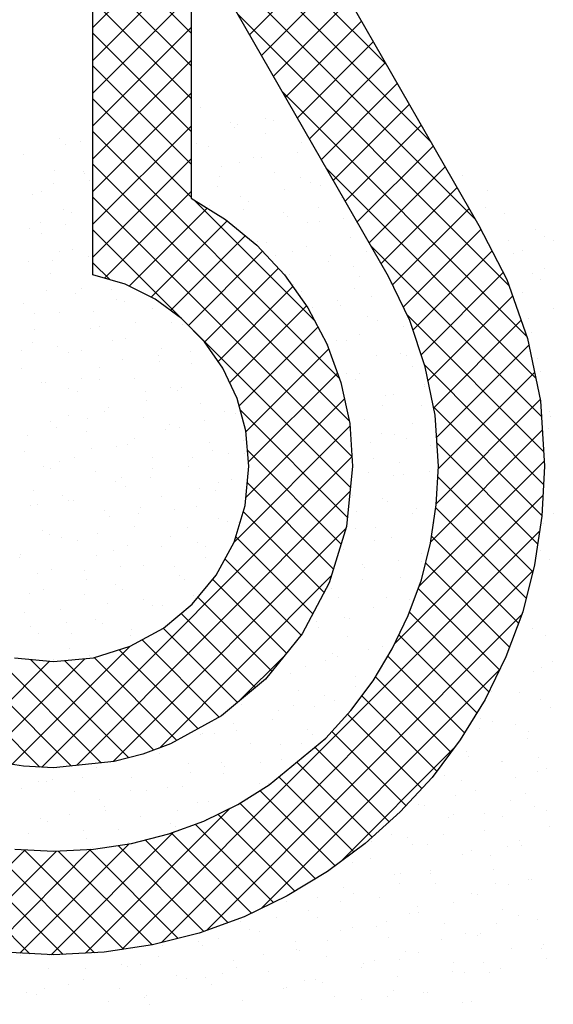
# Model space of a CAD drawing. Extents: x -33748 to 12452, y -14932 to 2888.
# Tile 4 of 194: x -32155 to -32024, y -14566 to -14323. Entities that reach past the tile are written whole.
import ezdxf

# ---------------------------------------------------------------- set-up
doc = ezdxf.new("R2010")
doc.units = 0
doc.header["$LTSCALE"] = 20
doc.layers.add('SANITAIR', color=7, linetype='CONTINUOUS')

msp = doc.modelspace()

# ---------------------------------------------------------------- linework, layer by layer
at = {"layer": 'SANITAIR', "color": 20, "linetype": 'CONTINUOUS'}
for p, q in [((-32137.23528, -14208.44774), (-32042.0197, -14373.86504)), ((-32137.23528, -14386.04467), (-32137.23528, -14208.44774)), ((-32064.28632, -14386.4364), (-32113.00486, -14301.82839)), ((-32113.00486, -14301.82839), (-32113.00486, -14367.18505)), ((-32113.00486, -14367.18505), (-32104.4951, -14372.42183)), ((-32104.4951, -14372.42183), (-32096.76879, -14378.71009)), ((-32042.0197, -14373.86504), (-32035.07684, -14387.22501)), ((-32096.76879, -14378.71009), (-32089.95479, -14386.04467)), ((-32129.2461, -14388.40019), (-32137.23528, -14386.04467)), ((-32089.95479, -14386.04467), (-32084.19227, -14394.16271)), ((-32059.04954, -14397.30684), (-32064.28632, -14386.4364)), ((-32035.07684, -14387.22501), (-32029.96892, -14401.76017)), ((-32121.91151, -14392.07006), (-32129.2461, -14388.40019)), ((-32115.36554, -14396.78626), (-32121.91151, -14392.07006)), ((-32084.19227, -14394.16271), (-32079.47607, -14403.06936)), ((-32109.73188, -14402.54877), (-32115.36554, -14396.78626)), ((-32055.25081, -14408.70302), (-32059.04954, -14397.30684)), ((-32105.14969, -14409.09475), (-32109.73188, -14402.54877)), ((-32029.96892, -14401.76017), (-32026.82994, -14417.08393)), ((-32079.47607, -14403.06936), (-32076.07423, -14412.63061)), ((-32101.61384, -14416.55819), (-32105.14969, -14409.09475)), ((-32052.76128, -14420.61979), (-32055.25081, -14408.70302)), ((-32076.07423, -14412.63061), (-32073.84757, -14422.71759)), ((-32099.51603, -14424.54737), (-32101.61384, -14416.55819)), ((-32026.82994, -14417.08393), (-32025.77846, -14433.19631)), ((-32051.97267, -14433.19631), (-32052.76128, -14420.61979)), ((-32098.73258, -14433.19631), (-32099.51603, -14424.54737)), ((-32073.84757, -14422.71759), (-32073.19297, -14433.19631)), ((-32099.65004, -14442.88641), (-32098.73258, -14433.19631)), ((-32073.19297, -14433.19631), (-32074.63102, -14448.12319)), ((-32052.49841, -14442.7524), (-32051.97267, -14433.19631)), ((-32025.77846, -14433.19631), (-32026.43306, -14445.5048)), ((-32102.39729, -14451.92192), (-32099.65004, -14442.88641)), ((-32053.94162, -14452.18479), (-32052.49841, -14442.7524)), ((-32026.43306, -14445.5048), (-32028.268, -14457.55558)), ((-32074.63102, -14448.12319), (-32078.95549, -14462.0089)), ((-32106.85062, -14460.04511), (-32102.39729, -14451.92192)), ((-32056.16312, -14461.22029), (-32053.94162, -14452.18479)), ((-32028.268, -14457.55558), (-32031.14925, -14469.08062)), ((-32112.74715, -14467.24568), (-32106.85062, -14460.04511)), ((-32078.95549, -14462.0089), (-32085.63547, -14474.58027)), ((-32059.44127, -14469.99809), (-32056.16312, -14461.22029)), ((-32119.81886, -14473.14222), (-32112.74715, -14467.24568)), ((-32063.36885, -14478.25014), (-32059.44127, -14469.99809)), ((-32031.14925, -14469.08062), (-32035.33971, -14480.21393)), ((-32128.07091, -14477.59554), (-32119.81886, -14473.14222)), ((-32085.63547, -14474.58027), (-32094.67098, -14485.71358)), ((-32137.10642, -14480.4768), (-32128.07091, -14477.59554)), ((-32156.62064, -14480.4768), (-32146.93054, -14481.38911)), ((-32146.93054, -14481.38911), (-32137.10642, -14480.4768)), ((-32068.08505, -14486.10531), (-32063.36885, -14478.25014)), ((-32035.33971, -14480.21393), (-32040.44763, -14490.69264)), ((-32094.67098, -14485.71358), (-32105.54142, -14494.74909)), ((-32073.5847, -14493.43989), (-32068.08505, -14486.10531)), ((-32040.44763, -14490.69264), (-32046.60703, -14500.64562)), ((-32105.54142, -14494.74909), (-32118.11279, -14501.69194)), ((-32079.73894, -14500.24874), (-32073.5847, -14493.43989)), ((-32118.11279, -14501.69194), (-32124.92678, -14504.18147)), ((-32093.75351, -14511.77893), (-32079.73894, -14500.24874)), ((-32046.60703, -14500.64562), (-32053.54474, -14509.94399)), ((-32124.92678, -14504.18147), (-32131.9985, -14506.01641)), ((-32154.39398, -14507.19159), (-32161.72856, -14506.01641)), ((-32146.93054, -14507.58332), (-32154.39398, -14507.19159)), ((-32131.9985, -14506.01641), (-32146.93054, -14507.58332)), ((-32101.47983, -14516.62398), (-32093.75351, -14511.77893)), ((-32053.54474, -14509.94399), (-32061.40506, -14518.45376)), ((-32109.86589, -14520.68042), (-32101.47983, -14516.62398)), ((-32061.40506, -14518.45376), (-32070.04884, -14526.18523)), ((-32118.50967, -14523.82455), (-32109.86589, -14520.68042)), ((-32127.67403, -14526.18523), (-32118.50967, -14523.82455)), ((-32137.10642, -14527.62328), (-32127.67403, -14526.18523)), ((-32070.04884, -14526.18523), (-32079.34721, -14533.12293)), ((-32156.49178, -14527.62328), (-32146.93054, -14528.14902)), ((-32146.93054, -14528.14902), (-32137.10642, -14527.62328)), ((-32079.34721, -14533.12293), (-32089.30019, -14539.14832)), ((-32089.30019, -14539.14832), (-32099.90776, -14544.25624)), ((-32099.90776, -14544.25624), (-32111.04107, -14548.31784)), ((-32111.04107, -14548.31784), (-32122.56611, -14551.1991)), ((-32146.93054, -14553.68863), (-32159.23903, -14553.03403)), ((-32134.48803, -14553.03403), (-32146.93054, -14553.68863)), ((-32122.56611, -14551.1991), (-32134.48803, -14553.03403))]:
    msp.add_line(p, q, dxfattribs=at)
at = {"layer": 'SANITAIR', "color": 20}
for p, q in [((-32064.82798, -14334.24038), (-32137.23528, -14261.83308)), ((-32053.86594, -14353.28465), (-32137.23528, -14269.91531)), ((-32137.23528, -14325.11628), (-32094.6134, -14282.4944)), ((-32113.00486, -14326.47465), (-32137.23528, -14302.24423)), ((-32042.90389, -14372.32893), (-32112.46247, -14302.77035)), ((-32098.58272, -14326.87488), (-32079.85021, -14308.14237)), ((-32137.23528, -14333.19851), (-32113.00486, -14308.9681)), ((-32113.00486, -14334.55688), (-32137.23528, -14310.32646)), ((-32095.62941, -14332.0038), (-32076.89758, -14313.27196)), ((-32137.23528, -14341.28075), (-32113.00486, -14317.05033)), ((-32113.00486, -14342.63911), (-32137.23528, -14318.40869)), ((-32092.67611, -14337.13272), (-32073.94494, -14318.40156)), ((-32034.52786, -14388.78719), (-32101.49116, -14321.82389)), ((-32137.23528, -14349.36298), (-32113.00486, -14325.13256)), ((-32089.7228, -14342.26165), (-32070.9923, -14323.53115)), ((-32113.00486, -14350.72134), (-32137.23528, -14326.49092)), ((-32086.76949, -14347.39057), (-32068.03967, -14328.66074)), ((-32137.23528, -14357.44521), (-32113.00486, -14333.21479)), ((-32113.00486, -14358.80357), (-32137.23528, -14334.57315)), ((-32083.81618, -14352.51949), (-32065.08703, -14333.79034)), ((-32080.86287, -14357.64841), (-32062.13439, -14338.91993)), ((-32137.23528, -14365.52744), (-32113.00486, -14341.29702)), ((-32030.1487, -14401.24858), (-32090.51984, -14340.87744)), ((-32113.00486, -14366.8858), (-32137.23528, -14342.65538)), ((-32077.90956, -14362.77733), (-32059.18175, -14344.04953)), ((-32137.23528, -14373.60967), (-32113.00486, -14349.37925)), ((-32074.95625, -14367.90625), (-32056.22912, -14349.17912)), ((-32076.47848, -14411.49441), (-32137.23528, -14350.73761)), ((-32072.00294, -14373.03517), (-32053.27648, -14354.30871)), ((-32137.23528, -14381.6919), (-32113.00486, -14357.46148)), ((-32073.99205, -14422.06308), (-32137.23528, -14358.81985)), ((-32027.9723, -14411.50721), (-32079.54853, -14359.93098)), ((-32069.04963, -14378.1641), (-32050.32384, -14359.43831)), ((-32134.35503, -14386.89388), (-32113.00486, -14365.54371)), ((-32066.09632, -14383.29302), (-32047.37121, -14364.5679)), ((-32073.34302, -14430.79434), (-32137.23528, -14366.90208)), ((-32082.46391, -14397.42675), (-32112.22682, -14367.66385)), ((-32128.26834, -14388.88942), (-32109.01764, -14369.63872)), ((-32063.26907, -14388.54799), (-32044.41857, -14369.69749)), ((-32122.88144, -14391.58475), (-32104.06696, -14372.77028)), ((-32115.60806, -14396.61153), (-32137.23528, -14374.98431)), ((-32060.64137, -14394.00253), (-32041.50134, -14374.86249)), ((-32118.05967, -14394.84521), (-32099.61119, -14376.39673)), ((-32113.6615, -14398.52927), (-32095.35939, -14380.22716)), ((-32026.57527, -14420.98648), (-32068.57722, -14378.98452)), ((-32058.25302, -14399.6964), (-32038.7375, -14380.18089)), ((-32133.01194, -14387.28988), (-32137.23528, -14383.06654)), ((-32109.67707, -14402.62707), (-32091.46696, -14384.41697)), ((-32056.23246, -14405.75808), (-32035.97366, -14385.49928)), ((-32106.34909, -14407.38132), (-32087.90297, -14388.9352)), ((-32054.53268, -14412.14053), (-32033.65712, -14391.26497)), ((-32103.48793, -14412.60239), (-32084.54763, -14393.66209)), ((-32026.011, -14429.63297), (-32059.71176, -14395.93221)), ((-32053.136, -14418.82608), (-32031.55545, -14397.24552)), ((-32073.7053, -14438.51428), (-32112.4017, -14399.81789)), ((-32101.14542, -14418.34211), (-32081.69056, -14398.88725)), ((-32099.49547, -14424.77439), (-32079.03372, -14404.31264)), ((-32052.41234, -14426.18464), (-32029.6321, -14403.40441)), ((-32026.0184, -14437.70781), (-32055.36463, -14408.36157)), ((-32052.0094, -14433.86394), (-32028.25799, -14410.11253)), ((-32098.82416, -14432.18531), (-32076.91274, -14410.27389)), ((-32099.46253, -14440.90591), (-32075.19052, -14416.6339)), ((-32052.47994, -14442.41671), (-32026.88388, -14416.82064)), ((-32074.41552, -14445.8863), (-32100.85546, -14419.44635)), ((-32026.42652, -14445.38191), (-32053.17658, -14418.63185)), ((-32102.39849, -14451.92411), (-32073.80902, -14423.33463)), ((-32053.90112, -14451.92012), (-32026.35425, -14424.37325)), ((-32142.49919, -14507.11831), (-32220.61246, -14429.00505)), ((-32075.96797, -14452.41608), (-32099.08567, -14429.29838)), ((-32027.48399, -14452.40668), (-32052.32579, -14427.56487)), ((-32149.82363, -14507.43147), (-32073.33381, -14430.94166)), ((-32056.78545, -14462.88668), (-32025.85912, -14431.96035)), ((-32028.69786, -14459.27503), (-32052.11889, -14435.85401)), ((-32150.29289, -14507.40684), (-32220.73119, -14436.96854)), ((-32077.8873, -14458.57898), (-32099.12502, -14437.34125)), ((-32141.30268, -14506.99275), (-32073.79923, -14439.48931)), ((-32062.73507, -14476.91853), (-32026.15849, -14440.34195)), ((-32030.31431, -14465.74082), (-32052.60514, -14443.44998)), ((-32080.19913, -14464.34938), (-32100.11917, -14444.42934)), ((-32132.2729, -14506.0452), (-32074.75772, -14448.53003)), ((-32130.09169, -14552.35738), (-32027.00675, -14449.27244)), ((-32083.00357, -14469.62717), (-32102.00361, -14450.62713)), ((-32032.2178, -14471.91956), (-32053.67767, -14450.45969)), ((-32085.85823, -14474.85474), (-32104.66131, -14456.05166)), ((-32034.42798, -14477.79161), (-32055.14407, -14457.07551)), ((-32120.83024, -14502.68478), (-32078.41324, -14460.26778)), ((-32120.27953, -14550.62745), (-32028.62144, -14458.96936)), ((-32089.47902, -14479.31618), (-32107.70579, -14461.08941)), ((-32036.89574, -14483.40607), (-32056.95667, -14463.34515)), ((-32093.09981, -14483.77762), (-32111.34454, -14465.53289)), ((-32097.1694, -14487.79026), (-32115.45561, -14469.50405)), ((-32109.22525, -14547.6554), (-32031.4503, -14469.88046)), ((-32039.54438, -14488.83966), (-32059.15432, -14469.22973)), ((-32101.58302, -14491.45887), (-32119.87135, -14473.17054)), ((-32042.48364, -14493.98263), (-32061.70725, -14474.75903)), ((-32157.21412, -14506.73974), (-32128.06946, -14477.59508)), ((-32106.07845, -14495.04567), (-32125.1207, -14476.00342)), ((-32135.18453, -14506.35074), (-32163.13615, -14478.39912)), ((-32116.49185, -14500.79674), (-32136.88302, -14480.40556)), ((-32111.28515, -14497.9212), (-32130.75493, -14478.45142)), ((-32101.2221, -14491.15886), (-32089.90803, -14479.8448)), ((-32045.5733, -14498.97521), (-32064.46787, -14480.08064)), ((-32170.0412, -14503.40235), (-32147.93353, -14481.29468)), ((-32163.89253, -14505.33591), (-32139.23068, -14480.67407)), ((-32128.37646, -14505.07658), (-32152.59747, -14480.85558)), ((-32122.18944, -14503.18137), (-32144.23227, -14481.13854)), ((-32095.73409, -14542.24647), (-32036.89769, -14483.41007)), ((-32048.9051, -14503.72564), (-32067.49995, -14485.13079)), ((-32052.35865, -14508.35432), (-32070.88008, -14489.83289)), ((-32056.09271, -14512.70249), (-32074.4253, -14494.3699)), ((-32059.9735, -14516.90393), (-32078.26235, -14498.61508)), ((-32064.09757, -14520.86209), (-32082.46671, -14502.49295)), ((-32076.12169, -14530.7163), (-32048.24112, -14502.83573)), ((-32068.36383, -14524.67806), (-32086.90085, -14506.14104)), ((-32072.84937, -14528.27476), (-32091.33499, -14509.78914)), ((-32077.47805, -14531.72831), (-32096.01148, -14513.19487)), ((-32082.34864, -14534.93995), (-32100.97879, -14516.30979)), ((-32152.81758, -14553.37554), (-32187.23402, -14518.9591)), ((-32139.09283, -14553.27629), (-32103.3406, -14517.52406)), ((-32087.38308, -14537.98773), (-32106.37768, -14518.99313)), ((-32092.67813, -14540.77492), (-32111.99732, -14521.45572)), ((-32144.54762, -14553.56326), (-32174.05002, -14524.06087)), ((-32147.55423, -14553.65546), (-32117.27377, -14523.375)), ((-32098.13343, -14543.40184), (-32117.92382, -14523.61145)), ((-32136.86934, -14553.15931), (-32163.46982, -14526.55883)), ((-32155.22833, -14553.24733), (-32128.25477, -14526.27377)), ((-32109.82539, -14547.87434), (-32131.00645, -14526.69328)), ((-32103.90354, -14545.71396), (-32124.30112, -14525.31639)), ((-32176.17304, -14549.94535), (-32153.98861, -14527.76092)), ((-32169.58624, -14551.44078), (-32146.25852, -14528.11306)), ((-32162.58245, -14552.51922), (-32137.71931, -14527.65608)), ((-32129.65609, -14552.29034), (-32154.19696, -14527.74946)), ((-32122.65189, -14551.2123), (-32145.77691, -14528.08728)), ((-32116.17952, -14549.60245), (-32138.10523, -14527.67673))]:
    msp.add_line(p, q, dxfattribs=at)
at = {"layer": 'SANITAIR', "color": 161}
for p, q in [((-32110.80282, -14344.75811), (-32110.80282, -14344.75811)), ((-32103.26132, -14348.57735), (-32103.26132, -14348.57735)), ((-32101.49084, -14348.95114), (-32101.49084, -14348.95114)), ((-32094.57724, -14347.50597), (-32094.57724, -14347.50597)), ((-32092.61599, -14347.94573), (-32092.61599, -14347.94573)), ((-32102.28888, -14349.86365), (-32102.28888, -14349.86365)), ((-32094.56356, -14351.11244), (-32094.56356, -14351.11244)), ((-32145.38061, -14352.57125), (-32145.38061, -14352.57125)), ((-32143.94945, -14353.96734), (-32143.94945, -14353.96734)), ((-32140.27481, -14353.10021), (-32140.27481, -14353.10021)), ((-32085.73733, -14353.50484), (-32085.73733, -14353.50484)), ((-32154.3042, -14356.4865), (-32154.3042, -14356.4865)), ((-32086.8666, -14356.0173), (-32086.8666, -14356.0173)), ((-32046.10229, -14361.47416), (-32046.10229, -14361.47416)), ((-32039.82263, -14365.29873), (-32039.82263, -14365.29873)), ((-32040.3529, -14369.54573), (-32040.3529, -14369.54573)), ((-32035.60634, -14370.99831), (-32035.60634, -14370.99831)), ((-32028.06484, -14374.81755), (-32028.06484, -14374.81755)), ((-32025.72866, -14376.61188), (-32025.72866, -14376.61188)), ((-32023.63408, -14377.61586), (-32023.63408, -14377.61586)), ((-32031.34573, -14379.97354), (-32031.34573, -14379.97354)), ((-32027.51055, -14544.93095), (-32027.51055, -14544.93095)), ((-32033.99844, -14552.13648), (-32033.99844, -14552.13648)), ((-32026.46546, -14552.13474), (-32026.46546, -14552.13474)), ((-32026.10302, -14551.03531), (-32026.10302, -14551.03531)), ((-32025.30068, -14554.67157), (-32025.30068, -14554.67157)), ((-32048.48055, -14557.87681), (-32048.48055, -14557.87681)), ((-32045.53565, -14557.98059), (-32045.53565, -14557.98059)), ((-32039.33007, -14558.05786), (-32039.33007, -14558.05786)), ((-32036.66081, -14556.97518), (-32036.66081, -14556.97518)), ((-32045.94643, -14565.40608), (-32045.94643, -14565.40608)), ((-32043.86341, -14565.09844), (-32043.86341, -14565.09844))]:
    msp.add_line(p, q, dxfattribs=at)
at = {"layer": 'SANITAIR', "color": 163}
for p, q in [((-32111.68618, -14353.79157), (-32111.68618, -14353.79157)), ((-32108.59295, -14354.49873), (-32108.59295, -14354.49873)), ((-32055.3402, -14356.3302), (-32055.3402, -14356.3302)), ((-32101.05145, -14358.31797), (-32101.05145, -14358.31797)), ((-32097.67174, -14357.08528), (-32097.67174, -14357.08528)), ((-32095.74145, -14357.02271), (-32095.74145, -14357.02271)), ((-32146.7627, -14360.30574), (-32146.7627, -14360.30574)), ((-32139.63122, -14360.64282), (-32139.63122, -14360.64282)), ((-32139.3323, -14361.18896), (-32139.3323, -14361.18896)), ((-32105.38338, -14359.44297), (-32105.38338, -14359.44297)), ((-32092.35369, -14360.85306), (-32092.35369, -14360.85306)), ((-32147.04395, -14363.54665), (-32147.04395, -14363.54665)), ((-32138.06494, -14362.84083), (-32138.06494, -14362.84083)), ((-32105.93679, -14361.86314), (-32105.93679, -14361.86314)), ((-32086.10034, -14362.18078), (-32086.10034, -14362.18078)), ((-32083.52746, -14363.24546), (-32083.52746, -14363.24546)), ((-32081.11721, -14364.08886), (-32081.11721, -14364.08886)), ((-32152.09433, -14366.22712), (-32152.09433, -14366.22712)), ((-32149.82657, -14365.48326), (-32149.82657, -14365.48326)), ((-32106.38308, -14364.23935), (-32106.38308, -14364.23935)), ((-32089.99206, -14365.09427), (-32089.99206, -14365.09427)), ((-32100.76623, -14366.6646), (-32100.76623, -14366.6646)), ((-32098.84158, -14368.05859), (-32098.84158, -14368.05859)), ((-32075.98596, -14367.0647), (-32075.98596, -14367.0647)), ((-32044.43257, -14368.6059), (-32044.43257, -14368.6059)), ((-32144.55283, -14370.04636), (-32144.55283, -14370.04636)), ((-32142.4268, -14370.76828), (-32142.4268, -14370.76828)), ((-32108.47787, -14369.02228), (-32108.47787, -14369.02228)), ((-32100.18741, -14369.93471), (-32100.18741, -14369.93471)), ((-32090.14382, -14370.59368), (-32090.14382, -14370.59368)), ((-32081.48319, -14369.40241), (-32081.48319, -14369.40241)), ((-32150.13844, -14373.12596), (-32150.13844, -14373.12596)), ((-32144.07718, -14373.55482), (-32144.07718, -14373.55482)), ((-32089.19484, -14371.7601), (-32089.19484, -14371.7601)), ((-32084.24267, -14373.16584), (-32084.24267, -14373.16584)), ((-32081.31759, -14372.98608), (-32081.31759, -14372.98608)), ((-32075.36782, -14372.16043), (-32075.36782, -14372.16043)), ((-32152.95202, -14374.56023), (-32152.95202, -14374.56023)), ((-32149.88447, -14375.96774), (-32149.88447, -14375.96774)), ((-32096.63171, -14377.79921), (-32096.63171, -14377.79921)), ((-32094.43802, -14378.00628), (-32094.43802, -14378.00628)), ((-32073.77609, -14376.80532), (-32073.77609, -14376.80532)), ((-32034.60351, -14377.61729), (-32034.60351, -14377.61729)), ((-32145.52129, -14380.34759), (-32145.52129, -14380.34759)), ((-32142.34296, -14379.78698), (-32142.34296, -14379.78698)), ((-32087.93395, -14380.3343), (-32087.93395, -14380.3343)), ((-32084.57769, -14378.98172), (-32084.57769, -14378.98172)), ((-32069.61844, -14380.232), (-32069.61844, -14380.232)), ((-32033.39647, -14380.73893), (-32033.39647, -14380.73893)), ((-32153.23293, -14382.70528), (-32153.23293, -14382.70528)), ((-32147.20263, -14382.6318), (-32147.20263, -14382.6318)), ((-32138.32779, -14381.62639), (-32138.32779, -14381.62639)), ((-32092.28933, -14381.33941), (-32092.28933, -14381.33941)), ((-32079.10772, -14382.7267), (-32079.10772, -14382.7267)), ((-32078.49328, -14381.23741), (-32078.49328, -14381.23741)), ((-32147.6746, -14385.70836), (-32147.6746, -14385.70836)), ((-32073.00629, -14384.07722), (-32073.00629, -14384.07722)), ((-32028.85412, -14385.68886), (-32028.85412, -14385.68886)), ((-32025.85497, -14384.55817), (-32025.85497, -14384.55817)), ((-32088.68863, -14386.07784), (-32088.68863, -14386.07784)), ((-32071.56622, -14386.54594), (-32071.56622, -14386.54594)), ((-32063.86905, -14388.30357), (-32063.86905, -14388.30357)), ((-32026.72858, -14387.19517), (-32026.72858, -14387.19517)), ((-32148.61579, -14389.9269), (-32148.61579, -14389.9269)), ((-32141.45324, -14390.70337), (-32141.45324, -14390.70337)), ((-32140.13309, -14389.5276), (-32140.13309, -14389.5276)), ((-32132.5784, -14389.69796), (-32132.5784, -14389.69796)), ((-32087.67218, -14388.56104), (-32087.67218, -14388.56104)), ((-32085.72408, -14390.07492), (-32085.72408, -14390.07492)), ((-32072.74389, -14389.30898), (-32072.74389, -14389.30898)), ((-32031.1866, -14390.47955), (-32031.1866, -14390.47955)), ((-32154.29096, -14393.05658), (-32154.29096, -14393.05658)), ((-32131.43533, -14392.06269), (-32131.43533, -14392.06269)), ((-32129.33275, -14392.66472), (-32129.33275, -14392.66472)), ((-32076.89785, -14392.46732), (-32076.89785, -14392.46732)), ((-32068.38915, -14391.29885), (-32068.38915, -14391.29885)), ((-32151.64859, -14395.5438), (-32151.64859, -14395.5438)), ((-32145.46473, -14395.44898), (-32145.46473, -14395.44898)), ((-32137.04439, -14395.0224), (-32137.04439, -14395.0224)), ((-32122.6091, -14394.45509), (-32122.6091, -14394.45509)), ((-32082.93924, -14394.14941), (-32082.93924, -14394.14941)), ((-32076.10079, -14393.65654), (-32076.10079, -14393.65654)), ((-32023.6451, -14394.29879), (-32023.6451, -14394.29879)), ((-32126.82901, -14397.76953), (-32126.82901, -14397.76953)), ((-32117.76136, -14397.76022), (-32117.76136, -14397.76022)), ((-32069.35635, -14396.28656), (-32069.35635, -14396.28656)), ((-32066.9945, -14397.38055), (-32066.9945, -14397.38055)), ((-32029.82307, -14396.77448), (-32029.82307, -14396.77448)), ((-32151.71028, -14399.50622), (-32151.71028, -14399.50622)), ((-32137.92322, -14399.26822), (-32137.92322, -14399.26822)), ((-32135.70385, -14398.77494), (-32135.70385, -14398.77494)), ((-32115.0676, -14398.27433), (-32115.0676, -14398.27433)), ((-32060.65859, -14398.82165), (-32060.65859, -14398.82165)), ((-32028.97673, -14400.22017), (-32028.97673, -14400.22017)), ((-32152.08109, -14402.7972), (-32152.08109, -14402.7972)), ((-32132.42725, -14402.24403), (-32132.42725, -14402.24403)), ((-32129.22546, -14401.80331), (-32129.22546, -14401.80331)), ((-32077.18985, -14402.22098), (-32077.18985, -14402.22098)), ((-32074.68798, -14402.20794), (-32074.68798, -14402.20794)), ((-32071.48364, -14400.87816), (-32071.48364, -14400.87816)), ((-32154.77404, -14404.62078), (-32154.77404, -14404.62078)), ((-32145.8992, -14403.61537), (-32145.8992, -14403.61537)), ((-32143.25486, -14405.1896), (-32143.25486, -14405.1896)), ((-32140.13889, -14404.60172), (-32140.13889, -14404.60172)), ((-32120.39923, -14404.19571), (-32120.39923, -14404.19571)), ((-32113.14421, -14404.98185), (-32113.14421, -14404.98185)), ((-32086.06469, -14403.22639), (-32086.06469, -14403.22639)), ((-32079.19528, -14403.23585), (-32079.19528, -14403.23585)), ((-32129.95446, -14406.84651), (-32129.95446, -14406.84651)), ((-32121.07962, -14405.8411), (-32121.07962, -14405.8411)), ((-32120.85585, -14407.33953), (-32120.85585, -14407.33953)), ((-32067.14648, -14406.02718), (-32067.14648, -14406.02718)), ((-32061.24511, -14405.45212), (-32061.24511, -14405.45212)), ((-32059.91225, -14405.97367), (-32059.91225, -14405.97367)), ((-32027.55069, -14406.67243), (-32027.55069, -14406.67243)), ((-32154.80478, -14409.08553), (-32154.80478, -14409.08553)), ((-32135.71335, -14409.00884), (-32135.71335, -14409.00884)), ((-32112.85773, -14408.01495), (-32112.85773, -14408.01495)), ((-32105.13488, -14409.07223), (-32105.13488, -14409.07223)), ((-32058.44872, -14408.56227), (-32058.44872, -14408.56227)), ((-32026.76686, -14409.96079), (-32026.76686, -14409.96079)), ((-32149.87122, -14412.53782), (-32149.87122, -14412.53782)), ((-32140.14981, -14411.68694), (-32140.14981, -14411.68694)), ((-32135.52174, -14411.82335), (-32135.52174, -14411.82335)), ((-32127.01559, -14411.54393), (-32127.01559, -14411.54393)), ((-32074.57814, -14410.45748), (-32074.57814, -14410.45748)), ((-32072.47811, -14411.94856), (-32072.47811, -14411.94856)), ((-32071.44046, -14410.29255), (-32071.44046, -14410.29255)), ((-32149.02466, -14412.69235), (-32149.02466, -14412.69235)), ((-32143.23338, -14414.18103), (-32143.23338, -14414.18103)), ((-32141.04499, -14414.93022), (-32141.04499, -14414.93022)), ((-32124.20507, -14414.91808), (-32124.20507, -14414.91808)), ((-32118.18936, -14413.93633), (-32118.18936, -14413.93633)), ((-32116.2387, -14414.56116), (-32116.2387, -14414.56116)), ((-32115.33023, -14413.91267), (-32115.33023, -14413.91267)), ((-32055.49572, -14413.52369), (-32055.49572, -14413.52369)), ((-32055.2951, -14413.19529), (-32055.2951, -14413.19529)), ((-32123.95035, -14416.91885), (-32123.95035, -14416.91885)), ((-32064.93661, -14415.7678), (-32064.93661, -14415.7678)), ((-32063.00674, -14415.55298), (-32063.00674, -14415.55298)), ((-32134.40042, -14419.75851), (-32134.40042, -14419.75851)), ((-32133.50349, -14418.74946), (-32133.50349, -14418.74946)), ((-32110.64786, -14417.75557), (-32110.64786, -14417.75557)), ((-32104.66731, -14419.65666), (-32104.66731, -14419.65666)), ((-32074.56591, -14419.36953), (-32074.56591, -14419.36953)), ((-32065.69107, -14418.36412), (-32065.69107, -14418.36412)), ((-32056.23885, -14418.30289), (-32056.23885, -14418.30289)), ((-32024.55699, -14419.70141), (-32024.55699, -14419.70141)), ((-32147.66135, -14422.27843), (-32147.66135, -14422.27843)), ((-32143.27527, -14420.76392), (-32143.27527, -14420.76392)), ((-32138.61623, -14421.40266), (-32138.61623, -14421.40266)), ((-32124.80573, -14421.28455), (-32124.80573, -14421.28455)), ((-32109.58084, -14421.98424), (-32109.58084, -14421.98424)), ((-32101.9501, -14420.29066), (-32101.9501, -14420.29066)), ((-32070.26824, -14421.68918), (-32070.26824, -14421.68918)), ((-32024.44067, -14421.02861), (-32024.44067, -14421.02861)), ((-32146.32788, -14423.76034), (-32146.32788, -14423.76034)), ((-32138.83512, -14424.67084), (-32138.83512, -14424.67084)), ((-32119.3332, -14424.14047), (-32119.3332, -14424.14047)), ((-32118.45569, -14422.98965), (-32118.45569, -14422.98965)), ((-32115.97949, -14423.67695), (-32115.97949, -14423.67695)), ((-32058.38959, -14422.77461), (-32058.38959, -14422.77461)), ((-32024.92675, -14423.82098), (-32024.92675, -14423.82098)), ((-32153.47061, -14425.60435), (-32153.47061, -14425.60435)), ((-32127.04484, -14426.49816), (-32127.04484, -14426.49816)), ((-32100.05016, -14426.87829), (-32100.05016, -14426.87829)), ((-32066.10124, -14425.13229), (-32066.10124, -14425.13229)), ((-32062.72674, -14425.50842), (-32062.72674, -14425.50842)), ((-32059.94168, -14426.43569), (-32059.94168, -14426.43569)), ((-32154.14924, -14429.48397), (-32154.14924, -14429.48397)), ((-32137.52588, -14428.83549), (-32137.52588, -14428.83549)), ((-32131.29362, -14428.49008), (-32131.29362, -14428.49008)), ((-32128.65103, -14427.83008), (-32128.65103, -14427.83008)), ((-32108.43799, -14427.49619), (-32108.43799, -14427.49619)), ((-32107.7618, -14429.23597), (-32107.7618, -14429.23597)), ((-32068.81652, -14427.4411), (-32068.81652, -14427.4411)), ((-32054.02898, -14428.04351), (-32054.02898, -14428.04351)), ((-32145.45148, -14432.01905), (-32145.45148, -14432.01905)), ((-32141.71073, -14430.98197), (-32141.71073, -14430.98197)), ((-32122.59586, -14431.02517), (-32122.59586, -14431.02517)), ((-32112.7063, -14431.06121), (-32112.7063, -14431.06121)), ((-32103.83145, -14430.0558), (-32103.83145, -14430.0558)), ((-32099.74023, -14430.03128), (-32099.74023, -14430.03128)), ((-32068.05837, -14431.4298), (-32068.05837, -14431.4298)), ((-32149.42237, -14433.33966), (-32149.42237, -14433.33966)), ((-32147.72122, -14433.67592), (-32147.72122, -14433.67592)), ((-32136.62525, -14434.41146), (-32136.62525, -14434.41146)), ((-32122.42769, -14433.71979), (-32122.42769, -14433.71979)), ((-32113.76962, -14433.41757), (-32113.76962, -14433.41757)), ((-32061.48409, -14432.35392), (-32061.48409, -14432.35392)), ((-32131.77649, -14436.90706), (-32131.77649, -14436.90706)), ((-32130.13933, -14436.07747), (-32130.13933, -14436.07747)), ((-32122.90164, -14435.90165), (-32122.90164, -14435.90165)), ((-32103.14466, -14436.4576), (-32103.14466, -14436.4576)), ((-32069.19573, -14434.7116), (-32069.19573, -14434.7116)), ((-32063.06713, -14435.51267), (-32063.06713, -14435.51267)), ((-32060.51687, -14435.24904), (-32060.51687, -14435.24904)), ((-32054.19229, -14434.50726), (-32054.19229, -14434.50726)), ((-32151.93937, -14439.22459), (-32151.93937, -14439.22459)), ((-32129.08375, -14438.2307), (-32129.08375, -14438.2307)), ((-32110.8563, -14438.81529), (-32110.8563, -14438.81529)), ((-32106.95691, -14439.13278), (-32106.95691, -14439.13278)), ((-32106.22812, -14437.23681), (-32106.22812, -14437.23681)), ((-32144.80522, -14440.56128), (-32144.80522, -14440.56128)), ((-32143.24161, -14441.75967), (-32143.24161, -14441.75967)), ((-32141.97184, -14441.74749), (-32141.97184, -14441.74749)), ((-32120.38599, -14440.76579), (-32120.38599, -14440.76579)), ((-32073.26248, -14440.3531), (-32073.26248, -14440.3531)), ((-32065.8485, -14441.17042), (-32065.8485, -14441.17042)), ((-32152.51687, -14442.91897), (-32152.51687, -14442.91897)), ((-32150.84668, -14442.7529), (-32150.84668, -14442.7529)), ((-32134.41538, -14444.15208), (-32134.41538, -14444.15208)), ((-32125.52219, -14443.2991), (-32125.52219, -14443.2991)), ((-32117.15226, -14443.97322), (-32117.15226, -14443.97322)), ((-32111.55975, -14443.15819), (-32111.55975, -14443.15819)), ((-32064.57858, -14441.93323), (-32064.57858, -14441.93323)), ((-32057.31775, -14443.58423), (-32057.31775, -14443.58423)), ((-32133.23383, -14445.65679), (-32133.23383, -14445.65679)), ((-32126.0271, -14444.97863), (-32126.0271, -14444.97863)), ((-32106.23915, -14446.03692), (-32106.23915, -14446.03692)), ((-32072.29022, -14444.29092), (-32072.29022, -14444.29092)), ((-32058.307, -14444.98966), (-32058.307, -14444.98966)), ((-32023.62332, -14444.80455), (-32023.62332, -14444.80455)), ((-32149.7295, -14448.96521), (-32149.7295, -14448.96521)), ((-32126.87388, -14447.97132), (-32126.87388, -14447.97132)), ((-32113.95079, -14448.3946), (-32113.95079, -14448.3946)), ((-32104.01825, -14446.97743), (-32104.01825, -14446.97743)), ((-32101.20752, -14447.20435), (-32101.20752, -14447.20435)), ((-32072.46487, -14448.51864), (-32072.46487, -14448.51864)), ((-32067.51309, -14448.42467), (-32067.51309, -14448.42467)), ((-32053.00719, -14447.02873), (-32053.00719, -14447.02873)), ((-32026.01251, -14447.40886), (-32026.01251, -14447.40886)), ((-32147.89972, -14450.1406), (-32147.89972, -14450.1406)), ((-32145.09729, -14450.82447), (-32145.09729, -14450.82447)), ((-32136.22245, -14449.81906), (-32136.22245, -14449.81906)), ((-32118.17612, -14450.50641), (-32118.17612, -14450.50641)), ((-32063.63863, -14450.91104), (-32063.63863, -14450.91104)), ((-32141.03174, -14451.50029), (-32141.03174, -14451.50029)), ((-32132.20551, -14453.8927), (-32132.20551, -14453.8927)), ((-32128.61668, -14452.87841), (-32128.61668, -14452.87841)), ((-32120.27771, -14453.05019), (-32120.27771, -14453.05019)), ((-32111.40287, -14452.04478), (-32111.40287, -14452.04478)), ((-32109.34988, -14452.89881), (-32109.34988, -14452.89881)), ((-32075.38472, -14453.87023), (-32075.38472, -14453.87023)), ((-32067.67308, -14451.51255), (-32067.67308, -14451.51255)), ((-32026.74878, -14453.88153), (-32026.74878, -14453.88153)), ((-32155.29264, -14455.6649), (-32155.29264, -14455.6649)), ((-32155.06113, -14454.88659), (-32155.06113, -14454.88659)), ((-32136.32832, -14455.2361), (-32136.32832, -14455.2361)), ((-32109.33365, -14455.61623), (-32109.33365, -14455.61623)), ((-32056.09713, -14454.73028), (-32056.09713, -14454.73028)), ((-32024.54375, -14456.27148), (-32024.54375, -14456.27148)), ((-32147.51963, -14458.70583), (-32147.51963, -14458.70583)), ((-32130.47306, -14457.89063), (-32130.47306, -14457.89063)), ((-32124.66401, -14457.71194), (-32124.66401, -14457.71194)), ((-32117.04529, -14457.97391), (-32117.04529, -14457.97391)), ((-32070.63855, -14457.50165), (-32070.63855, -14457.50165)), ((-32070.255, -14458.25926), (-32070.255, -14458.25926)), ((-32061.7637, -14456.49624), (-32061.7637, -14456.49624)), ((-32056.10168, -14456.60805), (-32056.10168, -14456.60805)), ((-32150.99421, -14459.71991), (-32150.99421, -14459.71991)), ((-32139.3479, -14458.89604), (-32139.3479, -14458.89604)), ((-32115.96625, -14460.24703), (-32115.96625, -14460.24703)), ((-32114.52832, -14461.12176), (-32114.52832, -14461.12176)), ((-32070.76757, -14461.09186), (-32070.76757, -14461.09186)), ((-32061.42876, -14460.65166), (-32061.42876, -14460.65166)), ((-32138.82187, -14461.24091), (-32138.82187, -14461.24091)), ((-32131.71118, -14462.45773), (-32131.71118, -14462.45773)), ((-32080.8339, -14462.34208), (-32080.8339, -14462.34208)), ((-32078.47921, -14463.44954), (-32078.47921, -14463.44954)), ((-32152.85127, -14464.62721), (-32152.85127, -14464.62721)), ((-32149.54325, -14463.73647), (-32149.54325, -14463.73647)), ((-32139.42282, -14464.81541), (-32139.42282, -14464.81541)), ((-32129.99564, -14463.63332), (-32129.99564, -14463.63332)), ((-32124.72367, -14465.9622), (-32124.72367, -14465.9622)), ((-32112.42814, -14465.19554), (-32112.42814, -14465.19554)), ((-32076.74289, -14465.46479), (-32076.74289, -14465.46479)), ((-32064.88916, -14465.57321), (-32064.88916, -14465.57321)), ((-32145.30976, -14468.44645), (-32145.30976, -14468.44645)), ((-32133.59851, -14466.96761), (-32133.59851, -14466.96761)), ((-32122.45414, -14467.45256), (-32122.45414, -14467.45256)), ((-32120.13978, -14467.55323), (-32120.13978, -14467.55323)), ((-32068.04513, -14467.99988), (-32068.04513, -14467.99988)), ((-32059.19618, -14466.18736), (-32059.19618, -14466.18736)), ((-32154.08871, -14469.29922), (-32154.08871, -14469.29922)), ((-32075.08451, -14470.41365), (-32075.08451, -14470.41365)), ((-32073.86207, -14470.67117), (-32073.86207, -14470.67117)), ((-32152.6687, -14472.81345), (-32152.6687, -14472.81345)), ((-32143.79386, -14471.80804), (-32143.79386, -14471.80804)), ((-32136.612, -14470.98153), (-32136.612, -14470.98153)), ((-32134.80567, -14472.03704), (-32134.80567, -14472.03704)), ((-32083.95935, -14471.41906), (-32083.95935, -14471.41906)), ((-32082.07452, -14471.38617), (-32082.07452, -14471.38617)), ((-32081.57371, -14473.02886), (-32081.57371, -14473.02886)), ((-32028.82177, -14473.21764), (-32028.82177, -14473.21764)), ((-32150.6414, -14474.36782), (-32150.6414, -14474.36782)), ((-32142.51731, -14474.39472), (-32142.51731, -14474.39472)), ((-32127.84912, -14475.03917), (-32127.84912, -14475.03917)), ((-32127.78577, -14473.37394), (-32127.78577, -14473.37394)), ((-32074.53302, -14475.20541), (-32074.53302, -14475.20541)), ((-32025.44535, -14474.8651), (-32025.44535, -14474.8651)), ((-32143.09989, -14478.18707), (-32143.09989, -14478.18707)), ((-32065.83526, -14477.7405), (-32065.83526, -14477.7405)), ((-32062.29067, -14475.76667), (-32062.29067, -14475.76667)), ((-32138.04447, -14479.87961), (-32138.04447, -14479.87961)), ((-32088.69088, -14478.73438), (-32088.69088, -14478.73438)), ((-32078.20996, -14479.49063), (-32078.20996, -14479.49063)), ((-32076.95656, -14480.25048), (-32076.95656, -14480.25048)), ((-32069.33512, -14478.48522), (-32069.33512, -14478.48522)), ((-32146.91931, -14480.88502), (-32146.91931, -14480.88502)), ((-32084.6682, -14482.60817), (-32084.6682, -14482.60817)), ((-32079.86465, -14481.12679), (-32079.86465, -14481.12679)), ((-32026.6119, -14482.95826), (-32026.6119, -14482.95826)), ((-32023.7246, -14481.2423), (-32023.7246, -14481.2423)), ((-32088.40531, -14484.33106), (-32088.40531, -14484.33106)), ((-32072.32315, -14484.94603), (-32072.32315, -14484.94603)), ((-32028.5708, -14483.94208), (-32028.5708, -14483.94208)), ((-32072.46057, -14487.56219), (-32072.46057, -14487.56219)), ((-32086.48101, -14488.475), (-32086.48101, -14488.475)), ((-32080.05106, -14489.8298), (-32080.05106, -14489.8298)), ((-32038.76615, -14488.78251), (-32038.76615, -14488.78251)), ((-32031.94353, -14488.87963), (-32031.94353, -14488.87963)), ((-32100.51041, -14491.86129), (-32100.51041, -14491.86129)), ((-32087.7627, -14492.18748), (-32087.7627, -14492.18748)), ((-32082.65592, -14492.40263), (-32082.65592, -14492.40263)), ((-32077.65478, -14490.86741), (-32077.65478, -14490.86741)), ((-32026.81909, -14490.82162), (-32026.81909, -14490.82162)), ((-32024.40203, -14492.69888), (-32024.40203, -14492.69888)), ((-32091.53076, -14493.40804), (-32091.53076, -14493.40804)), ((-32102.42859, -14496.6713), (-32102.42859, -14496.6713)), ((-32092.9689, -14495.68053), (-32092.9689, -14495.68053)), ((-32041.48498, -14495.30543), (-32041.48498, -14495.30543)), ((-32038.55989, -14496.22785), (-32038.55989, -14496.22785)), ((-32033.01676, -14496.85408), (-32033.01676, -14496.85408)), ((-32110.60095, -14499.25388), (-32110.60095, -14499.25388)), ((-32110.14023, -14499.02898), (-32110.14023, -14499.02898)), ((-32107.12677, -14499.20951), (-32107.12677, -14499.20951)), ((-32101.72611, -14498.24847), (-32101.72611, -14498.24847)), ((-32084.27114, -14498.21562), (-32084.27114, -14498.21562)), ((-32083.14555, -14499.40911), (-32083.14555, -14499.40911)), ((-32041.8916, -14497.85949), (-32041.8916, -14497.85949)), ((-32029.73366, -14498.62025), (-32029.73366, -14498.62025)), ((-32098.30054, -14501.60191), (-32098.30054, -14501.60191)), ((-32090.85719, -14501.7668), (-32090.85719, -14501.7668)), ((-32085.78137, -14501.47961), (-32085.78137, -14501.47961)), ((-32029.91359, -14500.40093), (-32029.91359, -14500.40093)), ((-32120.7963, -14504.09431), (-32120.7963, -14504.09431)), ((-32045.04778, -14503.43338), (-32045.04778, -14503.43338)), ((-32113.61466, -14506.41504), (-32113.61466, -14506.41504)), ((-32105.52308, -14506.25061), (-32105.52308, -14506.25061)), ((-32095.97672, -14506.32004), (-32095.97672, -14506.32004)), ((-32090.75903, -14505.42115), (-32090.75903, -14505.42115)), ((-32044.57948, -14504.88474), (-32044.57948, -14504.88474)), ((-32036.35002, -14505.96847), (-32036.35002, -14505.96847)), ((-32036.14221, -14505.93106), (-32036.14221, -14505.93106)), ((-32027.26737, -14504.92565), (-32027.26737, -14504.92565)), ((-32136.47029, -14507.40893), (-32136.47029, -14507.40893)), ((-32113.23472, -14508.60829), (-32113.23472, -14508.60829)), ((-32104.9169, -14508.95013), (-32104.9169, -14508.95013)), ((-32104.85157, -14507.32545), (-32104.85157, -14507.32545)), ((-32050.37942, -14509.35476), (-32050.37942, -14509.35476)), ((-32027.52379, -14508.36087), (-32027.52379, -14508.36087)), ((-32025.29644, -14507.62256), (-32025.29644, -14507.62256)), ((-32150.62815, -14510.9379), (-32150.62815, -14510.9379)), ((-32148.74134, -14510.94557), (-32148.74134, -14510.94557)), ((-32147.18365, -14510.35429), (-32147.18365, -14510.35429)), ((-32139.86649, -14509.94016), (-32139.86649, -14509.94016)), ((-32127.77253, -14509.94401), (-32127.77253, -14509.94401)), ((-32096.09067, -14511.34253), (-32096.09067, -14511.34253)), ((-32093.95169, -14511.34611), (-32093.95169, -14511.34611)), ((-32055.2124, -14511.7769), (-32055.2124, -14511.7769)), ((-32046.33756, -14510.77149), (-32046.33756, -14510.77149)), ((-32033.00808, -14509.98024), (-32033.00808, -14509.98024)), ((-32154.89529, -14512.71198), (-32154.89529, -14512.71198)), ((-32141.80192, -14513.3303), (-32141.80192, -14513.3303)), ((-32127.90061, -14513.09211), (-32127.90061, -14513.09211)), ((-32123.92176, -14513.17129), (-32123.92176, -14513.17129)), ((-32118.94629, -14512.33642), (-32118.94629, -14512.33642)), ((-32115.04691, -14512.16588), (-32115.04691, -14512.16588)), ((-32047.67397, -14514.46405), (-32047.67397, -14514.46405)), ((-32042.83791, -14513.174), (-32042.83791, -14513.174)), ((-32030.39282, -14514.00263), (-32030.39282, -14514.00263)), ((-32135.61225, -14515.44979), (-32135.61225, -14515.44979)), ((-32111.40479, -14516.15566), (-32111.40479, -14516.15566)), ((-32108.61758, -14515.82992), (-32108.61758, -14515.82992)), ((-32099.10218, -14515.39702), (-32099.10218, -14515.39702)), ((-32056.99578, -14516.70298), (-32056.99578, -14516.70298)), ((-32055.38561, -14516.82174), (-32055.38561, -14516.82174)), ((-32034.14015, -14515.70909), (-32034.14015, -14515.70909)), ((-32142.99195, -14519.01713), (-32142.99195, -14519.01713)), ((-32134.26042, -14517.14955), (-32134.26042, -14517.14955)), ((-32134.1171, -14518.01172), (-32134.1171, -14518.01172)), ((-32116.32922, -14518.18761), (-32116.32922, -14518.18761)), ((-32048.16955, -14519.09538), (-32048.16955, -14519.09538)), ((-32040.58817, -14518.84306), (-32040.58817, -14518.84306)), ((-32028.39093, -14517.20187), (-32028.39093, -14517.20187)), ((-32025.31392, -14518.10149), (-32025.31392, -14518.10149)), ((-32150.27814, -14519.9336), (-32150.27814, -14519.9336)), ((-32148.41828, -14520.67852), (-32148.41828, -14520.67852)), ((-32125.56266, -14519.68463), (-32125.56266, -14519.68463)), ((-32118.17237, -14521.24286), (-32118.17237, -14521.24286)), ((-32109.29752, -14520.23745), (-32109.29752, -14520.23745)), ((-32049.46301, -14519.84847), (-32049.46301, -14519.84847)), ((-32036.10258, -14519.55956), (-32036.10258, -14519.55956)), ((-32153.1873, -14523.85757), (-32153.1873, -14523.85757)), ((-32139.59205, -14523.07092), (-32139.59205, -14523.07092)), ((-32130.99511, -14522.67142), (-32130.99511, -14522.67142)), ((-32116.73642, -14522.07704), (-32116.73642, -14522.07704)), ((-32063.48367, -14523.90851), (-32063.48367, -14523.90851)), ((-32050.76847, -14524.04337), (-32050.76847, -14524.04337)), ((-32040.62804, -14522.91462), (-32040.62804, -14522.91462)), ((-32024.64343, -14522.07419), (-32024.64343, -14522.07419)), ((-32138.70675, -14525.02911), (-32138.70675, -14525.02911)), ((-32128.36772, -14526.08329), (-32128.36772, -14526.08329)), ((-32068.53321, -14525.69431), (-32068.53321, -14525.69431)), ((-32059.65836, -14524.6889), (-32059.65836, -14524.6889)), ((-32058.48011, -14526.40105), (-32058.48011, -14526.40105)), ((-32054.78591, -14526.4436), (-32054.78591, -14526.4436)), ((-32031.93028, -14525.44971), (-32031.93028, -14525.44971)), ((-32137.24256, -14527.0887), (-32137.24256, -14527.0887)), ((-32132.05055, -14526.89017), (-32132.05055, -14526.89017)), ((-32045.95968, -14528.836), (-32045.95968, -14528.836)), ((-32043.71363, -14527.92004), (-32043.71363, -14527.92004)), ((-32039.19707, -14529.13887), (-32039.19707, -14529.13887)), ((-32034.83878, -14526.91463), (-32034.83878, -14526.91463)), ((-32031.48543, -14526.78118), (-32031.48543, -14526.78118)), ((-32078.72855, -14530.53474), (-32078.72855, -14530.53474)), ((-32073.146, -14530.88487), (-32073.146, -14530.88487)), ((-32068.8153, -14529.82989), (-32068.8153, -14529.82989)), ((-32062.78382, -14533.76588), (-32062.78382, -14533.76588)), ((-32061.2738, -14533.64913), (-32061.2738, -14533.64913)), ((-32053.90897, -14532.76047), (-32053.90897, -14532.76047)), ((-32053.86296, -14533.62268), (-32053.86296, -14533.62268)), ((-32038.41818, -14532.65524), (-32038.41818, -14532.65524)), ((-32061.5746, -14535.98037), (-32061.5746, -14535.98037)), ((-32052.57604, -14536.18422), (-32052.57604, -14536.18422)), ((-32037.96424, -14535.99161), (-32037.96424, -14535.99161)), ((-32034.57992, -14536.3605), (-32034.57992, -14536.3605)), ((-32029.72042, -14535.19033), (-32029.72042, -14535.19033)), ((-32029.08939, -14534.9862), (-32029.08939, -14534.9862)), ((-32075.43167, -14537.1781), (-32075.43167, -14537.1781)), ((-32072.97917, -14538.60631), (-32072.97917, -14538.60631)), ((-32043.74981, -14538.57662), (-32043.74981, -14538.57662)), ((-32042.29157, -14538.71818), (-32042.29157, -14538.71818)), ((-32089.46106, -14540.56439), (-32089.46106, -14540.56439)), ((-32081.85401, -14539.61172), (-32081.85401, -14539.61172)), ((-32076.24049, -14540.46418), (-32076.24049, -14540.46418)), ((-32066.60543, -14539.57051), (-32066.60543, -14539.57051)), ((-32048.15958, -14540.83204), (-32048.15958, -14540.83204)), ((-32083.95213, -14542.82186), (-32083.95213, -14542.82186)), ((-32059.06393, -14543.38975), (-32059.06393, -14543.38975)), ((-32057.03443, -14541.83745), (-32057.03443, -14541.83745)), ((-32056.95746, -14543.20199), (-32056.95746, -14543.20199)), ((-32036.20831, -14542.39586), (-32036.20831, -14542.39586)), ((-32100.9242, -14545.45757), (-32100.9242, -14545.45757)), ((-32092.04936, -14544.45216), (-32092.04936, -14544.45216)), ((-32081.91956, -14544.38363), (-32081.91956, -14544.38363)), ((-32064.6691, -14545.55968), (-32064.6691, -14545.55968)), ((-32050.36617, -14545.92484), (-32050.36617, -14545.92484)), ((-32037.67442, -14545.93981), (-32037.67442, -14545.93981)), ((-32032.21485, -14544.06317), (-32032.21485, -14544.06317)), ((-32127.63081, -14546.37141), (-32127.63081, -14546.37141)), ((-32098.61802, -14547.30568), (-32098.61802, -14547.30568)), ((-32096.07742, -14547.91261), (-32096.07742, -14547.91261)), ((-32076.10462, -14547.68329), (-32076.10462, -14547.68329)), ((-32073.2218, -14546.91872), (-32073.2218, -14546.91872)), ((-32067.22978, -14546.67788), (-32067.22978, -14546.67788)), ((-32045.38606, -14548.29749), (-32045.38606, -14548.29749)), ((-32041.53994, -14548.31724), (-32041.53994, -14548.31724)), ((-32111.11955, -14550.298), (-32111.11955, -14550.298)), ((-32106.32966, -14549.66336), (-32106.32966, -14549.66336)), ((-32087.25119, -14550.30501), (-32087.25119, -14550.30501)), ((-32079.33499, -14550.04349), (-32079.33499, -14550.04349)), ((-32064.39556, -14549.31113), (-32064.39556, -14549.31113)), ((-32051.28504, -14549.90902), (-32051.28504, -14549.90902)), ((-32042.4102, -14548.90361), (-32042.4102, -14548.90361)), ((-32119.99439, -14551.30341), (-32119.99439, -14551.30341)), ((-32110.10681, -14551.2989), (-32110.10681, -14551.2989)), ((-32087.04663, -14552.40118), (-32087.04663, -14552.40118)), ((-32086.29997, -14552.52372), (-32086.29997, -14552.52372)), ((-32060.05195, -14552.78131), (-32060.05195, -14552.78131)), ((-32056.85406, -14553.13037), (-32056.85406, -14553.13037)), ((-32155.00932, -14553.91812), (-32155.00932, -14553.91812)), ((-32147.99023, -14553.76704), (-32147.99023, -14553.76704)), ((-32120.99555, -14554.14717), (-32120.99555, -14554.14717)), ((-32102.56531, -14555.11814), (-32102.56531, -14555.11814)), ((-32095.17481, -14553.52913), (-32095.17481, -14553.52913)), ((-32079.70969, -14554.12425), (-32079.70969, -14554.12425)), ((-32070.35523, -14555.75486), (-32070.35523, -14555.75486)), ((-32067.76359, -14555.13899), (-32067.76359, -14555.13899)), ((-32061.48039, -14554.74945), (-32061.48039, -14554.74945)), ((-32048.1563, -14555.66546), (-32048.1563, -14555.66546)), ((-32040.76891, -14555.51912), (-32040.76891, -14555.51912)), ((-32148.27656, -14557.10591), (-32148.27656, -14557.10591)), ((-32139.06458, -14557.14925), (-32139.06458, -14557.14925)), ((-32130.18974, -14556.14384), (-32130.18974, -14556.14384)), ((-32128.7072, -14556.50486), (-32128.7072, -14556.50486)), ((-32125.42094, -14556.11203), (-32125.42094, -14556.11203)), ((-32101.71252, -14556.88499), (-32101.71252, -14556.88499)), ((-32093.86755, -14557.65323), (-32093.86755, -14557.65323)), ((-32071.01193, -14556.65934), (-32071.01193, -14556.65934)), ((-32139.5788, -14559.641), (-32139.5788, -14559.641)), ((-32116.72318, -14558.64711), (-32116.72318, -14558.64711)), ((-32114.245, -14559.37498), (-32114.245, -14559.37498)), ((-32109.42416, -14559.24267), (-32109.42416, -14559.24267)), ((-32105.37016, -14558.36957), (-32105.37016, -14558.36957)), ((-32085.04132, -14560.04563), (-32085.04132, -14560.04563)), ((-32082.42948, -14559.6228), (-32082.42948, -14559.6228)), ((-32080.55058, -14560.59529), (-32080.55058, -14560.59529)), ((-32062.18569, -14559.05175), (-32062.18569, -14559.05175)), ((-32153.6082, -14563.02729), (-32153.6082, -14563.02729)), ((-32149.25993, -14561.98968), (-32149.25993, -14561.98968)), ((-32143.37309, -14560.98867), (-32143.37309, -14560.98867)), ((-32130.75257, -14562.0334), (-32130.75257, -14562.0334)), ((-32107.89695, -14561.03952), (-32107.89695, -14561.03952)), ((-32090.14112, -14561.98049), (-32090.14112, -14561.98049)), ((-32089.42542, -14561.6007), (-32089.42542, -14561.6007)), ((-32063.14644, -14562.36062), (-32063.14644, -14562.36062)), ((-32055.731, -14562.82102), (-32055.731, -14562.82102)), ((-32054.64419, -14562.87099), (-32054.64419, -14562.87099)), ((-32151.08473, -14563.34636), (-32151.08473, -14563.34636)), ((-32133.31519, -14565.22082), (-32133.31519, -14565.22082)), ((-32124.44035, -14564.21541), (-32124.44035, -14564.21541)), ((-32124.09005, -14563.72649), (-32124.09005, -14563.72649)), ((-32100.35544, -14564.85876), (-32100.35544, -14564.85876)), ((-32077.49982, -14563.86487), (-32077.49982, -14563.86487)), ((-32070.85809, -14564.71831), (-32070.85809, -14564.71831)), ((-32064.60584, -14563.82643), (-32064.60584, -14563.82643)), ((-32123.21107, -14565.85265), (-32123.21107, -14565.85265))]:
    msp.add_line(p, q, dxfattribs=at)

doc.saveas('drawing.dxf')
